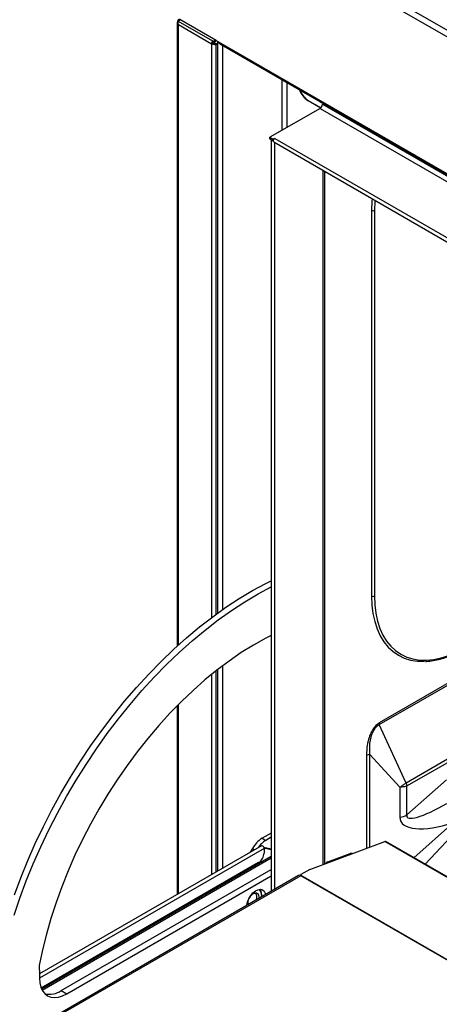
# Paper-space layout 'Specification Drawing' of a CAD drawing. Header units: millimetres. Extents: x 0 to 420, y 0 to 297.
# Tile 10 of 36: x 30 to 48, y 87 to 130. Entities that reach past the tile are written whole.
import ezdxf

# ---------------------------------------------------------------- set-up
doc = ezdxf.new("R2010")
doc.units = ezdxf.units.MM

psp = doc.layouts.new('Specification Drawing')

# ---------------------------------------------------------------- linework, layer by layer
at = {"color": 7, "linetype": 'Continuous', "lineweight": 25}
for p, q in [((36.5913, 135.4695), (83.4803, 108.401)), ((36.717, 135.6872), (83.6061, 108.6187)), ((36.4764, 129.4469), (36.4764, 102.6882)), ((36.5181, 129.5628), (36.5219, 129.5756)), ((36.5713, 129.6041), (36.5219, 129.5756)), ((36.5219, 129.523), (36.615, 129.5767)), ((36.5219, 129.5756), (36.5447, 129.5362)), ((36.5219, 129.523), (36.5219, 129.5756)), ((36.5219, 129.523), (37.9873, 128.677)), ((36.5285, 129.3741), (37.9505, 128.5531)), ((38.1548, 128.6878), (36.5913, 129.5904)), ((38.0134, 128.5894), (37.9505, 128.5531)), ((37.9873, 128.677), (38.0502, 128.6408)), ((38.0318, 128.6514), (37.9873, 128.677)), ((38.0318, 128.6514), (38.0946, 128.6151)), ((38.0967, 128.7213), (38.0502, 128.6408)), ((38.0502, 128.6408), (38.0946, 128.6151)), ((38.0527, 128.58), (38.0527, 128.5287)), ((38.0919, 128.5672), (38.1548, 128.5309)), ((38.0919, 128.5672), (38.2045, 128.5571)), ((38.1412, 128.6957), (38.0946, 128.6151)), ((38.1548, 128.6878), (81.9169, 103.4245)), ((38.1548, 128.5309), (38.2045, 128.5265)), ((38.2045, 128.6609), (38.2045, 104.0963)), ((38.3438, 128.5185), (81.8015, 103.4309)), ((42.6383, 125.7954), (42.0832, 126.1159)), ((42.1028, 126.1178), (42.6471, 125.8036)), ((42.6135, 125.7776), (40.4608, 124.5349)), ((42.7156, 125.9545), (42.7155, 125.9546)), ((42.7155, 125.9546), (42.7155, 125.9479)), ((40.4608, 124.5349), (40.602, 124.4533)), ((40.4608, 124.4623), (40.4608, 124.5349)), ((40.4608, 124.4623), (40.602, 124.3808)), ((40.509, 124.4345), (40.509, 92.1582)), ((40.6649, 124.4896), (40.602, 124.4533)), ((40.602, 124.4533), (40.602, 124.3808)), ((40.6205, 124.3396), (80.5249, 101.3033)), ((40.665, 124.4895), (40.6649, 124.4896)), ((40.6649, 124.4896), (40.6649, 124.4894)), ((40.665, 124.4895), (80.5694, 101.4532)), ((42.8193, 93.3422), (42.8193, 123.0702)), ((44.8252, 121.3979), (44.8252, 104.8403)), ((44.9509, 121.3979), (44.9509, 104.8403)), ((38.2045, 101.6734), (38.2045, 93.0248)), ((36.4764, 100.1285), (36.4764, 92.0272)), ((46.303, 96.8082), (45.1565, 99.3195)), ((44.7543, 98.0388), (46.041, 96.6292)), ((46.303, 96.8082), (46.3398, 96.6829)), ((48.0419, 96.9491), (46.3398, 95.4399)), ((46.041, 96.6292), (46.041, 95.3403)), ((46.3398, 95.4399), (46.3398, 96.6829)), ((40.509, 94.6607), (40.1243, 94.4386)), ((40.1243, 94.4386), (40.2814, 94.3479)), ((40.509, 94.4793), (40.2814, 94.3479)), ((42.1675, 93.0987), (45.396, 94.3051)), ((76.9749, 76.0935), (45.4296, 94.3043)), ((40.098, 94.118), (30.565, 88.6147)), ((39.7076, 93.9988), (39.6156, 93.8395)), ((40.1952, 94.0504), (40.509, 93.9778)), ((40.2029, 94.0269), (40.509, 93.9561)), ((40.2056, 94.0044), (40.2056, 93.8048)), ((30.6446, 87.9773), (40.509, 93.6719)), ((30.6726, 87.9209), (40.509, 93.5993)), ((42.941, 93.4211), (43.9035, 93.7807)), ((39.9699, 93.3966), (30.6324, 88.0061)), ((31.499, 87.8989), (40.509, 93.1003)), ((42.1675, 93.0987), (41.7856, 92.8768)), ((41.6924, 92.8414), (12.5863, 76.0388)), ((41.7813, 92.8326), (12.7302, 76.0617)), ((31.7347, 87.7629), (40.509, 92.8281)), ((41.7428, 92.8478), (41.7837, 92.8631)), ((41.7796, 92.8336), (41.7856, 92.8768)), ((41.7856, 92.8768), (41.8031, 92.843)), ((40.1003, 92.0023), (40.1003, 92.0477)), ((31.499, 87.8989), (31.7347, 87.7629))]:
    psp.add_line(p, q, dxfattribs=at)
at = {"color": 8, "linetype": 'Continuous', "lineweight": 25}
for p, q in [((36.5285, 102.7354), (36.5285, 129.3741)), ((37.9505, 128.5531), (37.9505, 103.9094)), ((38.1548, 104.0602), (38.1548, 128.5309)), ((38.4416, 104.2647), (38.4416, 128.4621)), ((40.9911, 124.841), (40.9911, 126.9903)), ((41.1954, 124.959), (41.1954, 126.8724)), ((42.0947, 126.1226), (42.0832, 126.1159)), ((42.6135, 125.7776), (81.833, 103.1367)), ((42.7156, 125.9545), (81.833, 103.3726)), ((40.6611, 124.3161), (40.6611, 92.246)), ((42.751, 93.3167), (42.751, 123.1097)), ((64.4953, 110.5569), (45.1496, 99.3889)), ((45.1565, 99.3195), (64.5588, 110.5203)), ((67.3072, 108.9337), (46.303, 96.8082)), ((46.3398, 96.6829), (67.4342, 108.8604)), ((37.9505, 101.4711), (37.9505, 92.8782)), ((38.1548, 92.9962), (38.1548, 101.6345)), ((38.4416, 93.1617), (38.4416, 101.8549)), ((36.5285, 92.0573), (36.5285, 100.1811)), ((44.6049, 97.989), (44.6049, 94.0095)), ((44.7543, 94.0653), (44.7543, 98.0388)), ((48.3393, 95.1138), (46.6406, 93.6052)), ((47.129, 93.3232), (48.7806, 95.0944)), ((76.9642, 76.0811), (45.396, 94.3051)), ((40.2056, 94.0044), (30.5562, 88.434)), ((39.7076, 93.9988), (39.7996, 93.9457)), ((42.941, 93.4211), (42.9761, 93.4008)), ((75.0831, 73.6079), (41.7813, 92.8326)), ((75.0942, 73.6244), (41.8031, 92.843))]:
    psp.add_line(p, q, dxfattribs=at)
at = {"color": 7, "linetype": 'Continuous', "lineweight": 25, "flags": 128}
for points in [[(40.6205, 124.3396), (40.6205, 124.3396), (40.6068, 124.3553), (40.602, 124.3804), (40.6068, 124.411), (40.6205, 124.4425), (40.6409, 124.4701), (40.665, 124.4895)], [(44.848, 121.8991), (44.8401, 121.8019), (44.8252, 121.3979)], [(29.4873, 92.0049), (29.7608, 92.7433), (30.0591, 93.4795), (30.3816, 94.2117), (30.7274, 94.9379), (31.0957, 95.6564), (31.4855, 96.3652), (31.8959, 97.0628), (32.3258, 97.7472), (32.7741, 98.4168), (33.2397, 99.0699), (33.7215, 99.7047), (34.2181, 100.3198), (34.7285, 100.9136), (35.2511, 101.4845), (35.7848, 102.0312), (36.3283, 102.5522), (36.88, 103.0462), (37.4387, 103.512), (38.0029, 103.9485), (38.5712, 104.3544), (39.1422, 104.7288), (39.7145, 105.0708), (40.2865, 105.3794), (40.509, 105.4905)], [(29.4752, 91.1301), (29.723, 91.8689), (29.9965, 92.6073), (30.2948, 93.3435), (30.6173, 94.0756), (30.9631, 94.8018), (31.3314, 95.5203), (31.7212, 96.2292), (32.1316, 96.9267), (32.5615, 97.6112), (33.0098, 98.2807), (33.4755, 98.9338), (33.9572, 99.5687), (34.4538, 100.1838), (34.9642, 100.7775), (35.4868, 101.3485), (36.0206, 101.8951), (36.564, 102.4161), (37.1157, 102.9102), (37.6744, 103.376), (38.2386, 103.8124), (38.8069, 104.2183), (39.3779, 104.5928), (39.9502, 104.9347), (40.509, 105.2366)], [(44.8252, 104.8403), (44.8401, 104.4535), (44.8849, 104.087), (44.959, 103.7434), (45.0621, 103.4255), (45.1932, 103.1356), (45.3515, 102.8759), (45.5356, 102.6485), (45.7442, 102.4549), (45.9758, 102.2968), (46.2284, 102.1753), (46.5003, 102.0914), (46.7894, 102.0456), (47.0933, 102.0383), (47.1029, 102.0387)], [(44.9509, 104.8403), (44.9656, 104.4597), (45.0096, 104.099), (45.0826, 103.761), (45.184, 103.4481), (45.3131, 103.1629), (45.4688, 102.9074), (45.65, 102.6835), (45.8552, 102.4931), (46.0831, 102.3375), (46.3317, 102.218), (46.5992, 102.1353), (46.8836, 102.0903), (47.1828, 102.0832), (47.4943, 102.114), (47.8159, 102.1826), (48.1452, 102.2883), (48.4795, 102.4305), (48.8164, 102.608)], [(40.509, 103.1459), (40.2826, 103.0298), (39.7555, 102.7353), (39.2287, 102.4075), (38.7038, 102.0474), (38.1824, 101.6561), (37.6661, 101.2348), (37.1565, 100.7847), (36.655, 100.3072), (36.1633, 99.8038), (35.6827, 99.276), (35.2148, 98.7253), (34.761, 98.1534), (34.3226, 97.5622), (33.901, 96.9533), (33.4974, 96.3285), (33.1131, 95.6899), (32.7492, 95.0393), (32.4069, 94.3787), (32.0871, 93.7101), (31.7908, 93.0355), (31.5189, 92.3569), (31.2723, 91.6764), (31.0517, 90.9961), (30.8578, 90.318), (30.6911, 89.6442), (30.5521, 88.9767)], [(45.396, 94.3051), (45.4189, 94.308), (45.4296, 94.3043)], [(40.098, 94.118), (40.1184, 94.1219), (40.1425, 94.1135), (40.1667, 94.0941), (40.1871, 94.0665), (40.2008, 94.035), (40.2056, 94.0044)], [(39.4658, 91.5469), (39.4675, 91.5641), (39.4969, 91.7024), (39.5536, 91.8428), (39.6334, 91.9749), (39.7303, 92.0888), (39.8371, 92.1761), (39.946, 92.2304), (40.0488, 92.2475), (40.138, 92.2263), (40.2068, 92.1683), (40.2503, 92.0778), (40.2622, 92.0158)], [(39.6062, 91.9356), (39.5841, 91.8921), (39.5575, 91.8512)], [(39.6113, 91.9428), (39.6463, 91.9865), (39.7253, 92.0569)], [(39.7253, 92.0569), (39.8069, 92.0961), (39.8812, 92.0994), (39.9393, 92.0663), (39.9742, 92.0009), (39.9816, 91.9111), (39.972, 91.8482)], [(39.8711, 91.79), (39.895, 91.8618), (39.9031, 91.9544), (39.8814, 92.0268), (39.8332, 92.0678), (39.7658, 92.0712), (39.7262, 92.0575)], [(39.5119, 91.6864), (39.5336, 91.615), (39.5438, 91.601)], [(30.5684, 88.6458), (30.5563, 88.4274), (30.5728, 88.2258), (30.6174, 88.046), (30.6891, 87.8923), (30.7862, 87.7685), (30.9064, 87.6776), (31.0465, 87.6217), (31.2034, 87.6023), (31.3732, 87.6198), (31.5518, 87.6738), (31.7347, 87.7629)]]:
    psp.add_lwpolyline(points, dxfattribs=at)
at = {"color": 8, "linetype": 'Continuous', "lineweight": 25, "flags": 128}
psp.add_lwpolyline([(44.9682, 121.8297), (44.9656, 121.7954), (44.9509, 121.3979)], dxfattribs=at)
at = {"color": 7, "linetype": 'Continuous', "lineweight": 25}
for centre, radius, start, end in [((38.2069, 128.5444), 0.2565, 148.85627, 178.0435), ((38.0485, 128.7371), 0.2084, 241.95976, 271.1441), ((38.1416, 128.5851), 0.1282, 148.85627, 178.0435), ((38.0511, 128.6602), 0.0802, 241.95976, 271.1441), ((38.2751, 128.6684), 0.071, 186.04574, 246.62934), ((42.5458, 126.8368), 0.8566, 198.78839, 237.31349), ((42.5643, 126.8373), 0.8547, 199.92274, 237.32444), ((42.4939, 125.9646), 0.222, 302.60548, 357.39452), ((40.581, 124.472), 0.0804, 208.42219, 271.58319), ((44.888, 121.5192), 0.1366, 242.60967, 297.39033), ((44.888, 104.9616), 0.1366, 242.60967, 297.39033), ((45.5213, 99.3908), 0.3717, 180.30162, 191.05905), ((44.8145, 97.609), 0.434, 97.97733, 118.88884), ((45.9205, 96.1998), 0.8679, 277.97733, 298.88884), ((40.7605, 93.4186), 1.2022, 121.95467, 151.14439), ((40.8892, 93.3635), 1.1569, 121.69484, 144.94829), ((39.6938, 93.8281), 0.5123, 302.60548, 357.39452), ((43.9605, 93.5948), 0.1945, 77.36695, 107.03722), ((43.0222, 93.23), 0.2076, 113.02542, 142.44063), ((41.7292, 92.7599), 0.0894, 54.38242, 114.30712), ((41.8548, 92.7063), 0.1461, 110.72157, 120.21152), ((39.8149, 92.0006), 0.2905, 343.54629, 55.47124), ((39.7515, 92.0591), 0.349, 358.13223, 32.69362), ((39.8767, 91.6727), 0.3652, 152.16675, 193.38392), ((30.8442, 88.913), 0.2989, 167.69685, 195.08781), ((30.1089, 88.7098), 0.464, 352.07679, 15.68532), ((30.987, 88.6549), 0.9131, 257.67037, 304.11214)]:
    psp.add_arc(centre, radius, start, end, dxfattribs=at)
for centre, major_axis, ratio, start_param, end_param in [((48.2296, 96.5404), (1.8796, 1.1885), 0.1936371, 2.9552859, 4.4994666), ((48.4021, 96.1687), (2.3313, 0.9817), 0.3812557, 2.9824046, 4.5265853)]:
    psp.add_ellipse(centre, major_axis=major_axis, ratio=ratio, start_param=start_param, end_param=end_param, dxfattribs=at)
for points, knots in [([(36.4779, 129.451), (36.4773, 129.4496), (36.4719, 129.435), (36.4863, 129.4057), (36.5144, 129.3846), (36.5285, 129.3741)], [0, 0, 0, 0, 0.05243445, 0.52621722, 1, 1, 1, 1]), ([(36.5164, 129.5654), (36.5129, 129.559), (36.505, 129.545), (36.4923, 129.518), (36.4813, 129.4863), (36.4782, 129.4633), (36.4766, 129.4511)], [0, 0, 0, 0, 0.1888135, 0.4189116, 0.6929448, 1, 1, 1, 1]), ([(38.1548, 128.6878), (38.1703, 128.6769), (38.2015, 128.655), (38.2484, 128.603), (38.2938, 128.5513), (38.3301, 128.53), (38.3454, 128.5211)], [0, 0, 0, 0, 0.246432, 0.49678, 0.7887048, 1, 1, 1, 1]), ([(47.1339, 102.0332), (47.1487, 102.0331), (47.2579, 102.0328), (47.471, 102.0633), (47.772, 102.1264), (48.0801, 102.2242), (48.3923, 102.3526), (48.6323, 102.4731), (48.7676, 102.55), (48.798, 102.5673)], [0, 0, 0, 0, 0.0284879, 0.2113045, 0.3946509, 0.5783949, 0.7623979, 0.9465433, 1, 1, 1, 1]), ([(45.1496, 99.3889), (45.1148, 99.3659), (45.027, 99.3079), (44.8982, 99.1566), (44.7913, 98.9639), (44.7163, 98.7687), (44.6545, 98.5386), (44.6121, 98.2739), (44.6073, 98.084), (44.6049, 97.989)], [0, 0, 0, 0, 0.0867402, 0.2189285, 0.350047, 0.4723931, 0.5951017, 0.7973255, 1, 1, 1, 1]), ([(44.7543, 98.0388), (44.7543, 98.0388), (44.7457, 98.1254), (44.7367, 98.3035), (44.7545, 98.5486), (44.7956, 98.7626), (44.8517, 98.9414), (44.9318, 99.1049), (45.0125, 99.2076), (45.0849, 99.2755), (45.1262, 99.3037), (45.1565, 99.3195), (45.1565, 99.3195)], [0, 0, 0, 0, 0.00000431, 0.20941121, 0.41834133, 0.54175282, 0.66473103, 0.79211864, 0.88916365, 0.9178802, 0.99999569, 1, 1, 1, 1]), ([(46.303, 96.8082), (46.2624, 96.7795), (46.181, 96.7221), (46.0877, 96.6602), (46.041, 96.6292)], [0, 0, 0, 0, 0.49956758, 1, 1, 1, 1]), ([(46.3398, 96.6829), (46.2957, 96.6686), (46.2076, 96.6402), (46.0965, 96.6329), (46.041, 96.6292)], [0, 0, 0, 0, 0.5004495, 1, 1, 1, 1])]:
    psp.add_open_spline(points, degree=3, knots=knots, dxfattribs=at)
for points in [[(36.5285, 129.3741), (36.523, 129.3985), (36.5119, 129.4472), (36.5186, 129.4977), (36.5219, 129.523)], [(38.0527, 128.58), (38.06, 128.5768), (38.0747, 128.5702), (38.0862, 128.5682), (38.0919, 128.5672)], [(38.0527, 128.5287), (38.0621, 128.5272), (38.081, 128.5241), (38.1083, 128.5235), (38.1336, 128.5255), (38.1477, 128.5291), (38.1548, 128.5309)]]:
    psp.add_open_spline(points, degree=3, dxfattribs=at)

doc.saveas('drawing.dxf')
